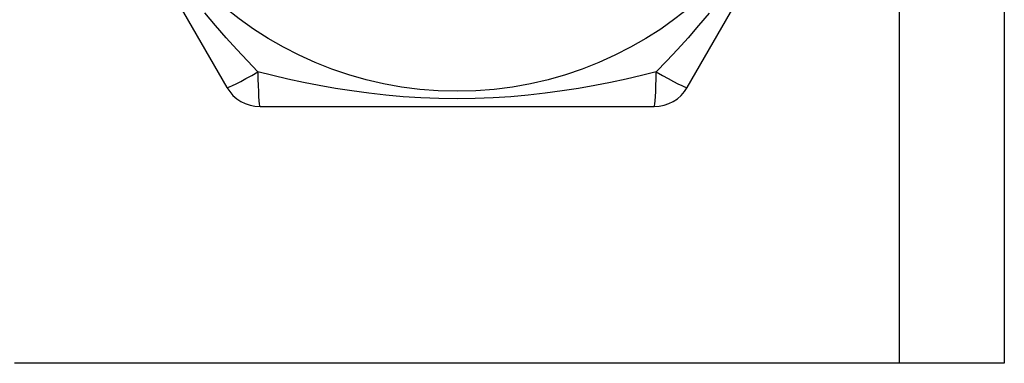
# Model space of a CAD drawing. Header units: inches. Extents: x 4 to 114, y 7 to 60.
# Tile 5 of 95: x 6.088 to 6.593, y 23.011 to 23.187. Entities that reach past the tile are written whole.
import ezdxf

# ---------------------------------------------------------------- set-up
doc = ezdxf.new("R2010")
doc.units = ezdxf.units.IN
doc.header["$MEASUREMENT"] = 0
doc.layers.add('Visible Edges(ANSI)', color=7, linetype='Continuous', lineweight=25)
doc.layers.add('Visible Tangent Edges(ANSI)', color=7, linetype='Continuous', lineweight=25)

msp = doc.modelspace()

# ---------------------------------------------------------------- linework, layer by layer
at = {"layer": 'Visible Edges(ANSI)'}
for p, q in [((6.59329, 44.33334), (6.59329, 23.01051)), ((6.09295, 23.32744), (6.1941, 23.15224)), ((6.43049, 23.15224), (6.53164, 23.32744)), ((6.21114, 23.1424), (6.41344, 23.1424)), ((6.53944, 23.01051), (6.08514, 23.01051)), ((6.59329, 23.01051), (6.53944, 23.01051))]:
    msp.add_line(p, q, dxfattribs=at)
msp.add_circle((6.31229, 23.33728), 0.18701, dxfattribs=at)
for centre, start, end in [((6.21114, 23.16208), 210, 270), ((6.41344, 23.16208), 270, 330)]:
    msp.add_arc(centre, 0.01969, start, end, dxfattribs=at)
at = {"layer": 'Visible Tangent Edges(ANSI)'}
msp.add_line((6.53944, 23.01051), (6.53944, 44.33334), dxfattribs=at)
at = {"layer": 'Visible Tangent Edges(ANSI)', "flags": 128}
for points in [[(6.21004, 23.16018), (6.20463, 23.16585), (6.19917, 23.1717), (6.1937, 23.17776), (6.18823, 23.18401), (6.18279, 23.19047)], [(6.44176, 23.19043), (6.43634, 23.184), (6.43089, 23.17776), (6.42543, 23.17172), (6.41997, 23.16585), (6.41454, 23.16018)], [(6.41454, 23.16018), (6.40692, 23.15832), (6.39913, 23.15653), (6.39115, 23.15481), (6.383, 23.15321), (6.37469, 23.15172), (6.36623, 23.15039), (6.3576, 23.14921), (6.34882, 23.14821), (6.33988, 23.14741), (6.33078, 23.14682), (6.32156, 23.14646), (6.31227, 23.14633), (6.30296, 23.14646), (6.29374, 23.14682), (6.28465, 23.14741), (6.27572, 23.14822), (6.26694, 23.14921), (6.25832, 23.15039), (6.24987, 23.15173), (6.24158, 23.15321), (6.23345, 23.15481), (6.22547, 23.15652), (6.21767, 23.15832), (6.21005, 23.16018)]]:
    msp.add_lwpolyline(points, dxfattribs=at)
at = {"layer": 'Visible Tangent Edges(ANSI)'}
for centre, major_axis, start_param, end_param in [((6.21114, 23.16208), (-0.01705, -0.00984), 0, 1.474012), ((6.21114, 23.16208), (0, -0.01969), 4.809173, 6.283185), ((6.41344, 23.16208), (0, -0.01969), 0, 1.474012), ((6.41344, 23.16208), (0.01705, -0.00984), 4.809173, 6.283185)]:
    msp.add_ellipse(centre, major_axis=major_axis, ratio=0.056054, start_param=start_param, end_param=end_param, dxfattribs=at)

doc.saveas('drawing.dxf')
